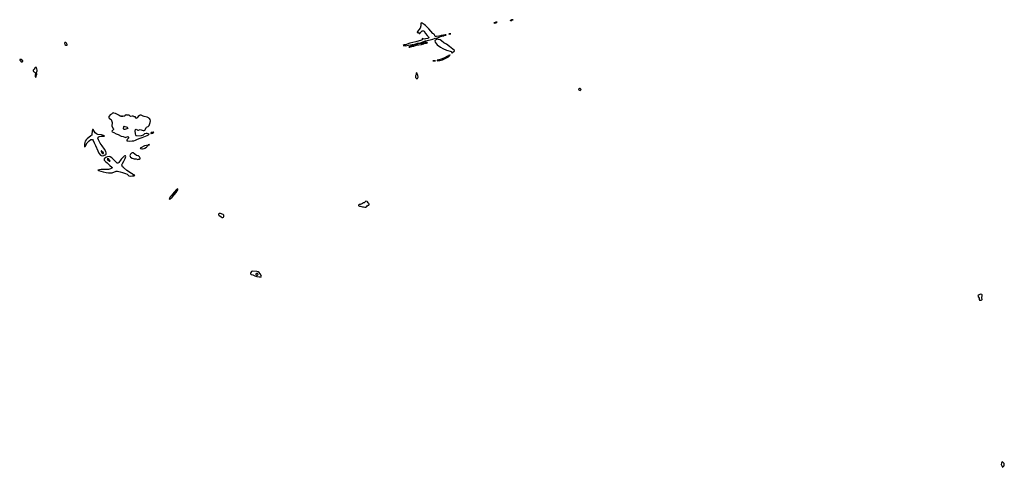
# Model space of a CAD drawing. Header units: inches. Extents: x 2674045 to 2721798, y 838094 to 949477.
# Tile 1 of 27: x 2686162 to 2719738, y 838094 to 853355. Entities that reach past the tile are written whole.
import ezdxf

# ---------------------------------------------------------------- set-up
doc = ezdxf.new("R2010")
doc.units = ezdxf.units.IN
doc.header["$MEASUREMENT"] = 0
for name, color, linetype in [('C6884', 7, 'Continuous'), ('C6885', 7, 'Continuous'), ('C6894', 7, 'Continuous'), ('C6895', 7, 'Continuous'), ('C7805', 7, 'Continuous'), ('C7813', 7, 'Continuous'), ('C7814', 7, 'Continuous')]:
    doc.layers.add(name, color=color, linetype=linetype)

msp = doc.modelspace()

# ---------------------------------------------------------------- linework, layer by layer
at = {"layer": 'C6884', "color": 5, "elevation": 20}
for points in [[(2689216, 850000), (2689230, 849986), (2689282, 849950), (2689297, 849917), (2689311, 849850), (2689303, 849730), (2689347, 849650), (2689356, 849630), (2689358, 849610), (2689324, 849576), (2689312, 849570), (2689305, 849550), (2689312, 849532), (2689370, 849511), (2689450, 849463), (2689490, 849447), (2689522, 849442), (2689626, 849386), (2689690, 849370), (2689750, 849346), (2689770, 849341), (2689854, 849370), (2689864, 849364), (2689871, 849350), (2689876, 849330), (2689871, 849310), (2689826, 849270), (2689811, 849250), (2689811, 849230), (2689850, 849219), (2689910, 849215), (2690000, 849224)], [(2690000, 848815), (2689970, 848799), (2689940, 848770), (2689927, 848750), (2689923, 848723), (2689927, 848687), (2689938, 848670), (2689992, 848630), (2690000, 848628)], [(2690000, 848094), (2689970, 848111), (2689810, 848217), (2689701, 848310), (2689670, 848342), (2689651, 848370), (2689650, 848405), (2689668, 848450), (2689710, 848530), (2689763, 848617), (2689776, 848690), (2689770, 848715), (2689750, 848717), (2689730, 848706), (2689680, 848660), (2689622, 848598), (2689544, 848490), (2689530, 848475), (2689510, 848464), (2689490, 848465), (2689450, 848493), (2689301, 848641), (2689250, 848680), (2689210, 848689), (2689157, 848683), (2689127, 848673), (2689102, 848658), (2689048, 848612), (2689040, 848590), (2689045, 848570), (2689084, 848524), (2689150, 848470), (2689240, 848380), (2689302, 848330), (2689315, 848310), (2689310, 848302), (2689299, 848290), (2689257, 848270), (2689190, 848249), (2689090, 848242), (2688936, 848244), (2688827, 848230), (2688851, 848210), (2689003, 848163), (2689110, 848140), (2689190, 848130), (2689321, 848139), (2689450, 848186), (2689470, 848191), (2689498, 848190), (2689593, 848170), (2689663, 848143), (2689774, 848114), (2689830, 848092), (2689855, 848070), (2689870, 848039), (2689889, 848029), (2689930, 848025), (2690000, 848028)]]:
    msp.add_lwpolyline(points, dxfattribs=at)
at = {"layer": 'C6884', "color": 5}
for points, elevation in [([(2688650, 849616), (2688634, 849550), (2688627, 849450), (2688617, 849423), (2688587, 849390), (2688465, 849295), (2688427, 849253), (2688400, 849210), (2688384, 849170), (2688372, 849112), (2688368, 849068), (2688370, 849018), (2688375, 849025), (2688390, 849028), (2688466, 849154), (2688530, 849223), (2688590, 849265), (2688610, 849272), (2688639, 849270), (2688650, 849265), (2688670, 849240), (2688701, 849161), (2688750, 849061), (2688822, 848882), (2688862, 848802), (2688918, 848738), (2688942, 848722), (2688970, 848716), (2689030, 848726), (2689076, 848744), (2689106, 848774), (2689109, 848810), (2689096, 848856), (2689055, 848935), (2688970, 849054), (2688910, 849147), (2688850, 849255), (2688828, 849312), (2688829, 849331), (2688842, 849350), (2688874, 849370), (2688930, 849381), (2689037, 849383), (2689056, 849390), (2689018, 849410), (2688951, 849431), (2688830, 849444), (2688780, 849460), (2688738, 849498), (2688670, 849612)], 20), ([(2689750, 849613), (2689730, 849614), (2689710, 849622), (2689705, 849630), (2689710, 849714), (2689730, 849722), (2689750, 849718), (2689790, 849706), (2689822, 849690), (2689853, 849647), (2689810, 849629)], 20), ([(2688950, 848889), (2688941, 848879), (2688941, 848870), (2688967, 848810), (2688986, 848790), (2689010, 848788), (2689015, 848790), (2689019, 848810), (2688956, 848876)], 40), ([(2689170, 848615), (2689149, 848610), (2689153, 848590), (2689230, 848527), (2689248, 848530), (2689238, 848538), (2689235, 848550), (2689222, 848562), (2689189, 848610)], 40)]:
    msp.add_lwpolyline(points, close=True, dxfattribs=dict(at, elevation=elevation))
at = {"layer": 'C6885', "color": 5, "elevation": 20}
for points in [[(2687730, 852574), (2687706, 852574), (2687686, 852550), (2687698, 852510), (2687730, 852485), (2687770, 852482), (2687778, 852490), (2687776, 852504), (2687759, 852550), (2687750, 852562)], [(2686190, 851999), (2686165, 851995), (2686162, 851990), (2686172, 851970), (2686192, 851950), (2686210, 851914), (2686250, 851914), (2686266, 851930), (2686268, 851950), (2686248, 851970), (2686210, 851993)], [(2686710, 851728), (2686690, 851726), (2686651, 851669), (2686632, 851650), (2686625, 851630), (2686625, 851610), (2686632, 851592), (2686652, 851572), (2686677, 851557), (2686702, 851530), (2686702, 851490), (2686694, 851470), (2686694, 851410), (2686710, 851394), (2686726, 851410), (2686726, 851450), (2686748, 851490), (2686748, 851510), (2686738, 851530), (2686738, 851550), (2686754, 851610), (2686754, 851630), (2686730, 851726)]]:
    msp.add_lwpolyline(points, close=True, dxfattribs=at)
msp.add_lwpolyline([(2690000, 850061), (2689950, 850058), (2689926, 850070), (2689908, 850088), (2689890, 850098), (2689810, 850102), (2689790, 850108), (2689754, 850090), (2689732, 850068), (2689713, 850067), (2689690, 850058), (2689670, 850066), (2689658, 850062), (2689650, 850048), (2689642, 850062), (2689630, 850066), (2689610, 850058), (2689550, 850089), (2689539, 850099), (2689469, 850129), (2689430, 850158), (2689369, 850169), (2689350, 850179), (2689327, 850173), (2689290, 850135), (2689252, 850110), (2689210, 850068), (2689201, 850050), (2689201, 850030), (2689207, 850010), (2689216, 850000)], dxfattribs=at)
at = {"layer": 'C6894', "color": 5, "elevation": 20}
for points in [[(2690000, 849224), (2690050, 849229), (2690115, 849245), (2690183, 849277), (2690272, 849310), (2690338, 849342), (2690514, 849410), (2690559, 849430), (2690562, 849438), (2690578, 849450), (2690575, 849455), (2690548, 849468), (2690510, 849469), (2690490, 849475), (2690470, 849475), (2690422, 849458), (2690370, 849417), (2690310, 849395), (2690150, 849389), (2690130, 849401), (2690124, 849410), (2690106, 849470), (2690097, 849550), (2690108, 849612), (2690130, 849622), (2690154, 849614), (2690164, 849604), (2690190, 849591), (2690210, 849591), (2690270, 849611), (2690370, 849575), (2690410, 849572), (2690429, 849591), (2690470, 849671), (2690490, 849686), (2690542, 849710), (2690557, 849723), (2690577, 849750), (2690613, 849850), (2690621, 849910), (2690614, 849950), (2690590, 849989), (2690571, 850000)], [(2690148, 850000), (2690130, 849988), (2690124, 850000)], [(2690000, 848628), (2690067, 848607), (2690131, 848611), (2690190, 848591), (2690210, 848598), (2690250, 848602), (2690266, 848610), (2690268, 848630), (2690254, 848654), (2690243, 848683), (2690230, 848698), (2690210, 848709), (2690190, 848709), (2690140, 848720), (2690030, 848821), (2690010, 848821), (2690000, 848815)], [(2690000, 848028), (2690010, 848029), (2690064, 848036), (2690079, 848041), (2690088, 848050), (2690059, 848059), (2690000, 848094)]]:
    msp.add_lwpolyline(points, dxfattribs=at)
at = {"layer": 'C6894', "color": 5}
for points, elevation in [([(2690730, 849515), (2690710, 849515), (2690650, 849508), (2690632, 849490), (2690634, 849470), (2690650, 849469), (2690676, 849484), (2690698, 849490), (2690714, 849506), (2690735, 849510)], 20), ([(2690579, 849099), (2690553, 849093), (2690541, 849090), (2690539, 849081), (2690416, 849050), (2690291, 848990), (2690282, 848978), (2690265, 848970), (2690278, 848958), (2690328, 848948), (2690350, 848947), (2690410, 848959), (2690430, 848971), (2690489, 849010), (2690504, 849036), (2690522, 849058), (2690544, 849070), (2690542, 849078), (2690589, 849090)], 20), ([(2691554, 847590), (2691530, 847579), (2691510, 847560), (2691428, 847472), (2691337, 847363), (2691289, 847311), (2691265, 847270), (2691259, 847250), (2691270, 847231), (2691290, 847242), (2691358, 847302), (2691495, 847465), (2691550, 847551), (2691557, 847570)], 20), ([(2697970, 847162), (2697910, 847115), (2697891, 847109), (2697855, 847085), (2697810, 847068), (2697790, 847068), (2697770, 847058), (2697734, 847050), (2697714, 847030), (2697718, 847018), (2697730, 847014), (2697753, 846993), (2697767, 846993), (2697852, 846972), (2697891, 846971), (2697930, 846958), (2697950, 846958), (2697970, 846965), (2697985, 846975), (2698010, 847011), (2698050, 847034), (2698070, 847034), (2698078, 847050), (2698078, 847070), (2698070, 847086), (2698050, 847106), (2698028, 847148), (2698010, 847158)], 20), ([(2692990, 846751), (2692964, 846750), (2692941, 846730), (2692940, 846710), (2692952, 846690), (2693030, 846632), (2693070, 846615), (2693090, 846615), (2693110, 846623), (2693129, 846650), (2693127, 846670), (2693123, 846690), (2693099, 846710), (2693010, 846748)], 20), ([(2694110, 844782), (2694068, 844772), (2694043, 844737), (2694033, 844710), (2694032, 844690), (2694052, 844672), (2694110, 844657), (2694184, 844624), (2694250, 844600), (2694333, 844587), (2694390, 844586), (2694399, 844590), (2694404, 844610), (2694365, 844690), (2694331, 844731), (2694294, 844754), (2694250, 844767)], 20), ([(2694250, 844705), (2694237, 844703), (2694209, 844690), (2694209, 844670), (2694230, 844655), (2694250, 844648), (2694270, 844649), (2694292, 844670), (2694285, 844690), (2694270, 844701)], 40)]:
    msp.add_lwpolyline(points, close=True, dxfattribs=dict(at, elevation=elevation))
at = {"layer": 'C6895', "color": 5, "elevation": 20}
for points in [[(2700000, 853155), (2699956, 853196), (2699890, 853237), (2699850, 853253), (2699842, 853230), (2699840, 853150), (2699816, 853070), (2699727, 852950), (2699716, 852930), (2699714, 852914), (2699750, 852914), (2699790, 852882), (2699810, 852882), (2699826, 852914), (2699861, 852950), (2699890, 852970), (2699910, 852977), (2699930, 852977), (2699950, 852965), (2700000, 852885)], [(2700000, 852698), (2699956, 852696), (2699892, 852708), (2699882, 852670), (2699865, 852655), (2699670, 852600), (2699465, 852550), (2699319, 852501), (2699270, 852493), (2699234, 852470), (2699312, 852468), (2699418, 852482), (2699550, 852511), (2699594, 852510), (2699594, 852490), (2699570, 852478), (2699557, 852463), (2699530, 852455), (2699510, 852455), (2699494, 852450), (2699494, 852446), (2699434, 852430), (2699442, 852422), (2699470, 852421), (2699490, 852427), (2699536, 852444), (2699590, 852448), (2699605, 852455), (2699630, 852459), (2699699, 852481), (2699866, 852510), (2699938, 852530), (2699955, 852545), (2700000, 852550)], [(2700000, 852574), (2699990, 852574), (2699950, 852558), (2699885, 852555), (2699870, 852548), (2699793, 852547), (2699778, 852542), (2699774, 852530), (2699724, 852516), (2699710, 852508), (2699630, 852506), (2699626, 852510), (2699662, 852518), (2699666, 852530), (2699702, 852538), (2699726, 852550), (2699826, 852554), (2699828, 852570), (2699862, 852578), (2699910, 852601), (2700000, 852632)], [(2690124, 850000), (2690106, 850034), (2690106, 850046), (2690070, 850048), (2690056, 850056), (2690030, 850062), (2690000, 850061)], [(2690571, 850000), (2690552, 850012), (2690510, 850030), (2690412, 850052), (2690370, 850066), (2690310, 850098), (2690290, 850101), (2690270, 850099), (2690250, 850089), (2690206, 850054), (2690170, 850014), (2690148, 850000)]]:
    msp.add_lwpolyline(points, dxfattribs=at)
msp.add_lwpolyline([(2699690, 851546), (2699682, 851530), (2699677, 851483), (2699662, 851438), (2699658, 851390), (2699661, 851381), (2699710, 851334), (2699730, 851354), (2699750, 851394), (2699752, 851412), (2699742, 851450), (2699723, 851483), (2699714, 851534)], close=True, dxfattribs=at)
at = {"layer": 'C7805', "color": 5, "elevation": 20}
for points in [[(2702434, 853274), (2702394, 853270), (2702394, 853266), (2702380, 853260), (2702334, 853250), (2702344, 853244), (2702361, 853241), (2702390, 853247), (2702406, 853250), (2702416, 853264), (2702446, 853270)], [(2702975, 853355), (2702934, 853350), (2702934, 853346), (2702930, 853348), (2702920, 853340), (2702885, 853330), (2702882, 853322), (2702890, 853314), (2702898, 853322), (2702930, 853326), (2702942, 853330), (2702942, 853338), (2702954, 853346), (2702986, 853350)], [(2700858, 852878), (2700794, 852870), (2700805, 852865), (2700850, 852867), (2700866, 852870)], [(2700410, 852687), (2700376, 852684), (2700361, 852679), (2700340, 852660), (2700322, 852630), (2700332, 852590), (2700359, 852539), (2700399, 852499), (2700516, 852416), (2700594, 852373), (2700721, 852321), (2700761, 852310), (2700837, 852277), (2700871, 852270), (2700892, 852250), (2700894, 852230), (2700902, 852222), (2700910, 852222), (2700922, 852238), (2700984, 852290), (2700984, 852310), (2700824, 852444), (2700718, 852518), (2700631, 852570), (2700544, 852630), (2700505, 852665), (2700444, 852684)], [(2700330, 851955), (2700254, 851950), (2700330, 851948), (2700346, 851950)], [(2700830, 852154), (2700818, 852142), (2700790, 852132), (2700780, 852120), (2700750, 852109), (2700622, 852038), (2700535, 852005), (2700472, 851990), (2700459, 851981), (2700394, 851970), (2700398, 851958), (2700410, 851954), (2700490, 851968), (2700578, 851990), (2700650, 852017), (2700779, 852090), (2700804, 852116), (2700828, 852130), (2700826, 852134), (2700830, 852134), (2700835, 852145), (2700846, 852150)], [(2705250, 851006), (2705230, 850996), (2705221, 850970), (2705230, 850961), (2705250, 850949), (2705270, 850945), (2705290, 850948), (2705311, 850970), (2705299, 850990), (2705270, 851004)]]:
    msp.add_lwpolyline(points, close=True, dxfattribs=at)
for points in [[(2700000, 852632), (2700006, 852634), (2700250, 852694), (2700310, 852719), (2700330, 852723), (2700350, 852719), (2700370, 852724), (2700495, 852770), (2700503, 852777), (2700558, 852790), (2700579, 852801), (2700626, 852810), (2700626, 852814), (2700640, 852820), (2700706, 852830), (2700698, 852838), (2700670, 852839), (2700614, 852830), (2700614, 852826), (2700600, 852820), (2700530, 852812), (2700515, 852805), (2700450, 852796), (2700380, 852780), (2700350, 852776), (2700330, 852782), (2700313, 852810), (2700307, 852847), (2700285, 852865), (2700270, 852867), (2700250, 852885), (2700119, 853039), (2700039, 853119), (2700000, 853155)], [(2700000, 852885), (2700002, 852882), (2700055, 852815), (2700103, 852770), (2700113, 852750), (2700110, 852735), (2700082, 852718), (2700010, 852699), (2700000, 852698)], [(2700000, 852550), (2700030, 852554), (2700066, 852570), (2700055, 852575), (2700000, 852574)]]:
    msp.add_lwpolyline(points, dxfattribs=at)
at = {"layer": 'C7813', "color": 5, "elevation": 20}
msp.add_lwpolyline([(2719670, 838278), (2719650, 838266), (2719638, 838230), (2719636, 838190), (2719662, 838122), (2719674, 838110), (2719678, 838098), (2719690, 838094), (2719703, 838117), (2719718, 838130), (2719736, 838164), (2719738, 838210), (2719730, 838226), (2719686, 838270)], close=True, dxfattribs=at)
at = {"layer": 'C7814', "color": 5, "elevation": 20}
msp.add_lwpolyline([(2718930, 843996), (2718906, 843990), (2718875, 843970), (2718851, 843950), (2718839, 843930), (2718878, 843858), (2718883, 843810), (2718890, 843791), (2718930, 843789), (2718950, 843791), (2718970, 843801), (2718978, 843810), (2718975, 843870), (2718983, 843950), (2718983, 843970), (2718970, 843990)], close=True, dxfattribs=at)

doc.saveas('drawing.dxf')
